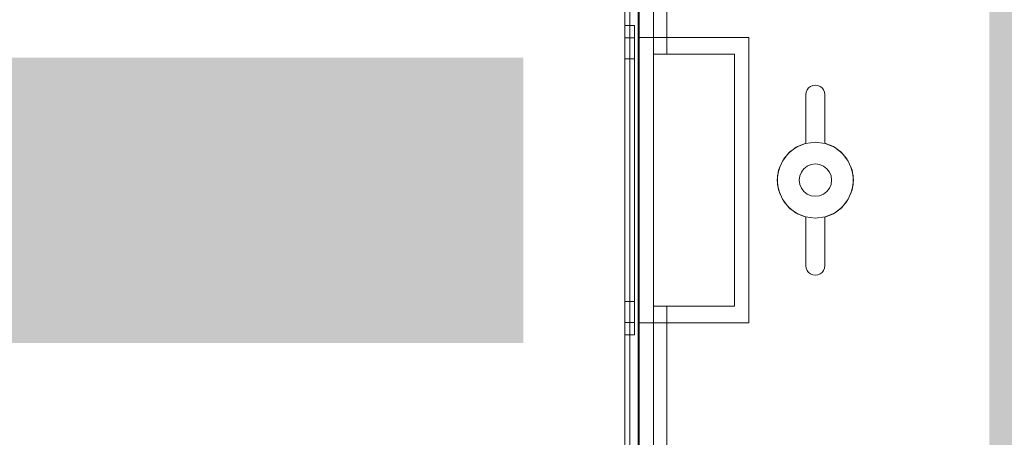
# Model space of a CAD drawing. Extents: x -620 to 300, y 62 to 1112.
# Tile 131 of 235: x 37.346 to 39.414, y 365.764 to 366.643. Entities that reach past the tile are written whole.
import ezdxf

# ---------------------------------------------------------------- set-up
doc = ezdxf.new("R2010")
doc.units = 0
doc.layers.get('0').update_dxf_attribs({"lineweight": 13})
doc.layers.add('00_E_ST_Handlaufleuchte_Leerrohre_Terrasse', color=6, linetype='Continuous', lineweight=25, true_color=0xff00ff)
doc.layers.add('iwb_Layout BA_Markierung', color=7, linetype='Continuous', lineweight=9, true_color=0xbadcdc)

# ---------------------------------------------------------------- blocks, each defined once
blk = doc.blocks.new('Polygon-A06CPVDVL0')
at = {"color": 0, "linetype": 'ByBlock', "lineweight": -2, "ltscale": 0.13}
blk.add_solid([(39.4299, 86.6164), (39.2628, 1083.8135), (76.5009, 86.5177), (76.5009, 1083.8135)], dxfattribs=at)
blk = doc.blocks.new('Blockreferenz-A06CPVKYL0')
at = {"color": 9, "linetype": 'ByBlock', "lineweight": -2, "ltscale": 0.13, "true_color": 0xc1c9c4}
for p, q in [((38.6174, 367.9553), (38.6174, 364.6553)), ((38.6174, 364.6553), (38.6174, 367.9553)), ((38.6454, 364.6553), (38.6454, 367.9553)), ((38.6474, 366.6053), (38.6474, 367.9553)), ((38.6174, 367.8453), (38.6174, 366.3053)), ((38.6174, 366.3053), (38.6174, 367.8453)), ((38.6174, 367.8353), (38.6174, 366.3053)), ((38.6174, 364.7753), (38.6174, 367.8353)), ((38.6274, 366.3053), (38.6274, 367.8453)), ((38.6274, 367.8453), (38.6274, 366.3053)), ((38.6274, 366.3053), (38.6274, 367.8353)), ((38.6274, 364.7753), (38.6274, 367.8353)), ((38.6454, 367.7793), (38.6454, 364.8313)), ((38.6774, 364.8313), (38.6774, 367.7793)), ((38.6774, 367.6253), (38.6774, 366.5703)), ((38.7054, 366.6882), (38.7054, 366.5703)), ((38.7054, 366.5703), (38.7054, 366.6882)), ((38.6174, 366.6303), (38.6174, 366.6192)), ((38.6374, 366.6303), (38.6174, 366.6303)), ((38.6174, 366.6192), (38.6174, 366.6303)), ((38.6174, 366.6192), (38.6174, 366.5868)), ((38.6174, 366.5868), (38.6174, 366.6192)), ((38.6374, 366.6192), (38.6374, 366.6303)), ((38.6374, 366.6192), (38.6374, 366.6303)), ((38.6374, 366.5868), (38.6374, 366.6192)), ((38.6374, 366.5868), (38.6374, 366.6192)), ((38.6174, 366.6049), (38.6174, 366.5947)), ((38.6374, 366.6049), (38.6174, 366.6049)), ((38.6174, 366.5947), (38.6174, 366.6049)), ((38.6174, 366.5947), (38.6174, 366.5648)), ((38.6174, 366.5648), (38.6174, 366.5947)), ((38.6374, 366.5947), (38.6374, 366.6049)), ((38.6374, 366.5947), (38.6374, 366.6049)), ((38.6374, 366.5648), (38.6374, 366.5947)), ((38.6374, 366.5648), (38.6374, 366.5947)), ((38.6474, 366.6053), (38.7624, 366.6053)), ((38.6474, 366.3053), (38.6474, 366.6053)), ((38.6474, 366.6053), (38.6474, 366.6053)), ((38.6474, 366.6053), (38.7624, 366.6053)), ((38.6474, 366.3053), (38.6474, 366.6053)), ((38.7624, 366.6053), (38.8774, 366.6053)), ((38.7624, 366.6053), (38.8774, 366.6053)), ((38.8774, 366.6053), (38.8774, 366.3053)), ((38.8774, 366.6053), (38.8774, 366.6053)), ((38.8774, 366.6053), (38.8774, 366.3053)), ((38.6174, 366.5868), (38.6174, 366.5351)), ((38.6174, 366.5351), (38.6174, 366.5868)), ((38.6374, 366.5351), (38.6374, 366.5868)), ((38.6374, 366.5351), (38.6374, 366.5868)), ((38.6774, 366.5703), (38.6774, 366.0403)), ((38.7054, 366.5703), (38.6774, 366.5703)), ((38.6774, 366.5703), (38.7054, 366.5703)), ((38.6774, 366.5703), (38.6774, 366.5703)), ((38.7054, 366.5703), (38.8474, 366.5703)), ((38.7624, 366.5703), (38.7054, 366.5703)), ((38.7054, 366.5703), (38.7054, 366.5703)), ((38.8474, 366.5703), (38.7624, 366.5703)), ((38.8474, 366.5703), (38.8474, 366.0403)), ((38.8474, 366.0403), (38.8474, 366.5703)), ((38.8474, 366.5703), (38.8474, 366.5703)), ((38.6174, 366.5648), (38.6174, 366.5171)), ((38.6174, 366.5171), (38.6174, 366.5648)), ((38.6174, 366.5603), (38.6174, 366.5516)), ((38.6374, 366.5603), (38.6174, 366.5603)), ((38.6174, 366.5516), (38.6174, 366.5603)), ((38.6174, 366.5516), (38.6174, 366.5261)), ((38.6174, 366.5261), (38.6174, 366.5516)), ((38.6374, 366.5171), (38.6374, 366.5648)), ((38.6374, 366.5171), (38.6374, 366.5648)), ((38.6374, 366.5516), (38.6374, 366.5603)), ((38.6374, 366.5516), (38.6374, 366.5603)), ((38.6374, 366.5261), (38.6374, 366.5516)), ((38.6374, 366.5261), (38.6374, 366.5516)), ((38.6174, 366.5351), (38.6174, 366.4678)), ((38.6174, 366.4678), (38.6174, 366.5351)), ((38.6374, 366.4678), (38.6374, 366.5351)), ((38.6374, 366.4678), (38.6374, 366.5351)), ((38.6174, 366.5261), (38.6174, 366.4856)), ((38.6174, 366.4856), (38.6174, 366.5261)), ((38.6174, 366.5171), (38.6174, 366.4551)), ((38.6174, 366.4551), (38.6174, 366.5171)), ((38.6374, 366.4856), (38.6374, 366.5261)), ((38.6374, 366.4856), (38.6374, 366.5261)), ((38.6374, 366.4551), (38.6374, 366.5171)), ((38.6374, 366.4551), (38.6374, 366.5171)), ((38.6174, 366.4856), (38.6174, 366.4328)), ((38.6174, 366.4328), (38.6174, 366.4856)), ((38.6374, 366.4328), (38.6374, 366.4856)), ((38.6374, 366.4328), (38.6374, 366.4856)), ((38.9974, 366.4853), (38.9981, 366.4905)), ((38.9981, 366.4905), (38.9974, 366.4853)), ((38.9981, 366.4905), (39.0001, 366.4953)), ((39.0001, 366.4953), (38.9981, 366.4905)), ((39.0001, 366.4953), (39.0033, 366.4994)), ((39.0033, 366.4994), (39.0001, 366.4953)), ((39.0033, 366.4994), (39.0074, 366.5026)), ((39.0074, 366.5026), (39.0033, 366.4994)), ((39.0074, 366.5026), (39.0122, 366.5046)), ((39.0122, 366.5046), (39.0074, 366.5026)), ((39.0122, 366.5046), (39.0174, 366.5053)), ((39.0174, 366.5053), (39.0122, 366.5046)), ((39.0174, 366.5053), (39.0226, 366.5046)), ((39.0226, 366.5046), (39.0174, 366.5053)), ((39.0226, 366.5046), (39.0274, 366.5026)), ((39.0274, 366.5026), (39.0226, 366.5046)), ((39.0274, 366.5026), (39.0316, 366.4994)), ((39.0316, 366.4994), (39.0274, 366.5026)), ((39.0316, 366.4994), (39.0347, 366.4953)), ((39.0347, 366.4953), (39.0316, 366.4994)), ((39.0347, 366.4953), (39.0367, 366.4905)), ((39.0367, 366.4905), (39.0347, 366.4953)), ((39.0367, 366.4905), (39.0374, 366.4853)), ((39.0374, 366.4853), (39.0367, 366.4905)), ((38.6174, 366.4678), (38.6174, 366.3894)), ((38.6174, 366.3894), (38.6174, 366.4678)), ((38.6374, 366.3894), (38.6374, 366.4678)), ((38.6374, 366.3894), (38.6374, 366.4678)), ((38.9974, 366.3828), (38.9974, 366.4853)), ((38.9974, 366.4853), (38.9974, 366.3828)), ((38.9974, 366.4853), (38.9974, 366.4853)), ((39.0374, 366.4853), (39.0374, 366.3828)), ((39.0374, 366.3828), (39.0374, 366.4853)), ((39.0374, 366.4853), (39.0374, 366.4853)), ((38.6174, 366.4551), (38.6174, 366.3828)), ((38.6174, 366.3828), (38.6174, 366.4551)), ((38.6374, 366.3828), (38.6374, 366.4551)), ((38.6374, 366.3828), (38.6374, 366.4551)), ((38.6174, 366.4328), (38.6174, 366.3713)), ((38.6174, 366.3713), (38.6174, 366.4328)), ((38.6374, 366.3713), (38.6374, 366.4328)), ((38.6374, 366.3713), (38.6374, 366.4328)), ((38.6174, 366.3894), (38.6174, 366.3053)), ((38.6174, 366.3053), (38.6174, 366.3894)), ((38.6174, 366.3828), (38.6174, 366.3053)), ((38.6174, 366.3053), (38.6174, 366.3828)), ((38.6374, 366.3053), (38.6374, 366.3894)), ((38.6374, 366.3053), (38.6374, 366.3894)), ((38.6374, 366.3053), (38.6374, 366.3828)), ((38.6374, 366.3053), (38.6374, 366.3828)), ((38.9967, 366.3826), (38.9774, 366.3746)), ((38.9967, 366.3826), (38.9774, 366.3746)), ((38.9796, 366.3758), (38.9974, 366.3828)), ((38.9974, 366.3828), (38.9796, 366.3758)), ((39.0174, 366.3853), (38.9967, 366.3826)), ((39.0174, 366.3853), (38.9967, 366.3826)), ((38.9974, 366.3828), (38.9974, 366.3828)), ((39.0381, 366.3826), (39.0174, 366.3853)), ((39.0381, 366.3826), (39.0174, 366.3853)), ((39.0374, 366.3828), (39.0552, 366.3758)), ((39.0552, 366.3758), (39.0374, 366.3828)), ((39.0374, 366.3828), (39.0374, 366.3828)), ((39.0574, 366.3746), (39.0381, 366.3826)), ((39.0574, 366.3746), (39.0381, 366.3826)), ((38.6174, 366.3713), (38.6174, 366.3053)), ((38.6174, 366.3053), (38.6174, 366.3713)), ((38.6374, 366.3053), (38.6374, 366.3713)), ((38.6374, 366.3053), (38.6374, 366.3713)), ((38.9609, 366.3619), (38.9481, 366.3453)), ((38.9609, 366.3619), (38.9481, 366.3453)), ((38.9514, 366.3504), (38.964, 366.3648)), ((38.964, 366.3648), (38.9514, 366.3504)), ((38.9774, 366.3746), (38.9609, 366.3619)), ((38.9774, 366.3746), (38.9609, 366.3619)), ((38.964, 366.3648), (38.9796, 366.3758)), ((38.9796, 366.3758), (38.964, 366.3648)), ((39.0552, 366.3758), (39.0709, 366.3648)), ((39.0709, 366.3648), (39.0552, 366.3758)), ((39.074, 366.3619), (39.0574, 366.3746)), ((39.074, 366.3619), (39.0574, 366.3746)), ((39.0709, 366.3648), (39.0835, 366.3504)), ((39.0835, 366.3504), (39.0709, 366.3648)), ((39.0867, 366.3453), (39.074, 366.3619)), ((39.0867, 366.3453), (39.074, 366.3619)), ((38.9481, 366.3453), (38.9401, 366.326)), ((38.9481, 366.3453), (38.9401, 366.326)), ((38.9425, 366.3334), (38.9514, 366.3504)), ((38.9514, 366.3504), (38.9425, 366.3334)), ((39.0835, 366.3504), (39.0923, 366.3334)), ((39.0923, 366.3334), (39.0835, 366.3504)), ((39.0947, 366.326), (39.0867, 366.3453)), ((39.0947, 366.326), (39.0867, 366.3453)), ((38.9401, 366.326), (38.9374, 366.3053)), ((38.9401, 366.326), (38.9374, 366.3053)), ((38.938, 366.3149), (38.9425, 366.3334)), ((38.9425, 366.3334), (38.938, 366.3149)), ((38.988, 366.3223), (38.9846, 366.3141)), ((38.9846, 366.3141), (38.988, 366.3223)), ((38.9934, 366.3293), (38.988, 366.3223)), ((38.988, 366.3223), (38.9934, 366.3293)), ((39.0004, 366.3347), (38.9934, 366.3293)), ((38.9934, 366.3293), (39.0004, 366.3347)), ((39.0086, 366.3381), (39.0004, 366.3347)), ((39.0004, 366.3347), (39.0086, 366.3381)), ((39.0174, 366.3393), (39.0086, 366.3381)), ((39.0086, 366.3381), (39.0174, 366.3393)), ((39.0262, 366.3381), (39.0174, 366.3393)), ((39.0174, 366.3393), (39.0262, 366.3381)), ((39.0344, 366.3347), (39.0262, 366.3381)), ((39.0262, 366.3381), (39.0344, 366.3347)), ((39.0415, 366.3293), (39.0344, 366.3347)), ((39.0344, 366.3347), (39.0415, 366.3293)), ((39.0469, 366.3223), (39.0415, 366.3293)), ((39.0415, 366.3293), (39.0469, 366.3223)), ((39.0503, 366.3141), (39.0469, 366.3223)), ((39.0469, 366.3223), (39.0503, 366.3141)), ((39.0923, 366.3334), (39.0968, 366.3149)), ((39.0968, 366.3149), (39.0923, 366.3334)), ((39.0974, 366.3053), (39.0947, 366.326)), ((39.0974, 366.3053), (39.0947, 366.326)), ((38.6174, 366.3053), (38.6174, 364.7753)), ((38.6174, 366.3053), (38.6174, 364.7653)), ((38.6174, 366.3053), (38.6174, 366.2393)), ((38.6174, 366.3053), (38.6174, 366.2278)), ((38.6174, 366.3053), (38.6174, 366.2212)), ((38.6174, 364.7653), (38.6174, 366.3053)), ((38.6174, 366.2393), (38.6174, 366.3053)), ((38.6174, 366.2278), (38.6174, 366.3053)), ((38.6174, 366.2212), (38.6174, 366.3053)), ((38.6274, 364.7753), (38.6274, 366.3053)), ((38.6274, 364.7653), (38.6274, 366.3053)), ((38.6274, 366.3053), (38.6274, 364.7653)), ((38.6374, 366.2393), (38.6374, 366.3053)), ((38.6374, 366.2278), (38.6374, 366.3053)), ((38.6374, 366.2212), (38.6374, 366.3053)), ((38.6374, 366.2393), (38.6374, 366.3053)), ((38.6374, 366.2278), (38.6374, 366.3053)), ((38.6374, 366.2212), (38.6374, 366.3053)), ((38.6474, 366.0053), (38.6474, 366.3053)), ((38.6474, 366.0053), (38.6474, 366.3053)), ((38.8774, 366.3053), (38.8774, 366.0053)), ((38.8774, 366.3053), (38.8774, 366.0053)), ((38.9374, 366.3053), (38.9401, 366.2846)), ((38.9374, 366.3053), (38.9401, 366.2846)), ((38.938, 366.2957), (38.938, 366.3149)), ((38.938, 366.3149), (38.938, 366.2957)), ((38.9846, 366.3141), (38.9834, 366.3053)), ((38.9834, 366.3053), (38.9846, 366.3141)), ((38.9834, 366.3053), (38.9846, 366.2965)), ((38.9846, 366.2965), (38.9834, 366.3053)), ((39.0514, 366.3053), (39.0503, 366.3141)), ((39.0503, 366.3141), (39.0514, 366.3053)), ((39.0503, 366.2965), (39.0514, 366.3053)), ((39.0514, 366.3053), (39.0503, 366.2965)), ((39.0947, 366.2846), (39.0974, 366.3053)), ((39.0947, 366.2846), (39.0974, 366.3053)), ((39.0968, 366.3149), (39.0968, 366.2957)), ((39.0968, 366.2957), (39.0968, 366.3149)), ((38.9425, 366.2772), (38.938, 366.2957)), ((38.938, 366.2957), (38.9425, 366.2772)), ((38.9401, 366.2846), (38.9481, 366.2653)), ((38.9401, 366.2846), (38.9481, 366.2653)), ((38.9846, 366.2965), (38.988, 366.2883)), ((38.988, 366.2883), (38.9846, 366.2965)), ((38.988, 366.2883), (38.9934, 366.2813)), ((38.9934, 366.2813), (38.988, 366.2883)), ((38.9934, 366.2813), (39.0004, 366.2759)), ((39.0004, 366.2759), (38.9934, 366.2813)), ((39.0344, 366.2759), (39.0415, 366.2813)), ((39.0415, 366.2813), (39.0344, 366.2759)), ((39.0415, 366.2813), (39.0469, 366.2883)), ((39.0469, 366.2883), (39.0415, 366.2813)), ((39.0469, 366.2883), (39.0503, 366.2965)), ((39.0503, 366.2965), (39.0469, 366.2883)), ((39.0867, 366.2653), (39.0947, 366.2846)), ((39.0867, 366.2653), (39.0947, 366.2846)), ((39.0968, 366.2957), (39.0923, 366.2772)), ((39.0923, 366.2772), (39.0968, 366.2957)), ((38.9514, 366.2602), (38.9425, 366.2772)), ((38.9425, 366.2772), (38.9514, 366.2602)), ((38.9481, 366.2653), (38.9609, 366.2487)), ((38.9481, 366.2653), (38.9609, 366.2487)), ((38.964, 366.2458), (38.9514, 366.2602)), ((38.9514, 366.2602), (38.964, 366.2458)), ((39.0004, 366.2759), (39.0086, 366.2725)), ((39.0086, 366.2725), (39.0004, 366.2759)), ((39.0086, 366.2725), (39.0174, 366.2713)), ((39.0174, 366.2713), (39.0086, 366.2725)), ((39.0174, 366.2713), (39.0262, 366.2725)), ((39.0262, 366.2725), (39.0174, 366.2713)), ((39.0262, 366.2725), (39.0344, 366.2759)), ((39.0344, 366.2759), (39.0262, 366.2725)), ((39.0835, 366.2602), (39.0709, 366.2458)), ((39.0709, 366.2458), (39.0835, 366.2602)), ((39.074, 366.2487), (39.0867, 366.2653)), ((39.074, 366.2487), (39.0867, 366.2653)), ((39.0923, 366.2772), (39.0835, 366.2602)), ((39.0835, 366.2602), (39.0923, 366.2772)), ((38.6174, 366.2393), (38.6174, 366.1778)), ((38.6174, 366.1778), (38.6174, 366.2393)), ((38.6374, 366.1778), (38.6374, 366.2393)), ((38.6374, 366.1778), (38.6374, 366.2393)), ((38.9609, 366.2487), (38.9774, 366.236)), ((38.9609, 366.2487), (38.9774, 366.236)), ((38.9796, 366.2348), (38.964, 366.2458)), ((38.964, 366.2458), (38.9796, 366.2348)), ((39.0709, 366.2458), (39.0552, 366.2348)), ((39.0552, 366.2348), (39.0709, 366.2458)), ((39.0574, 366.236), (39.074, 366.2487)), ((39.0574, 366.236), (39.074, 366.2487)), ((38.6174, 366.2278), (38.6174, 366.1555)), ((38.6174, 366.1555), (38.6174, 366.2278)), ((38.6174, 366.2212), (38.6174, 366.1428)), ((38.6174, 366.1428), (38.6174, 366.2212)), ((38.6374, 366.1555), (38.6374, 366.2278)), ((38.6374, 366.1555), (38.6374, 366.2278)), ((38.6374, 366.1428), (38.6374, 366.2212)), ((38.6374, 366.1428), (38.6374, 366.2212)), ((38.9774, 366.236), (38.9967, 366.228)), ((38.9774, 366.236), (38.9967, 366.228)), ((38.9974, 366.2278), (38.9796, 366.2348)), ((38.9796, 366.2348), (38.9974, 366.2278)), ((38.9967, 366.228), (39.0174, 366.2253)), ((38.9967, 366.228), (39.0174, 366.2253)), ((38.9974, 366.1253), (38.9974, 366.2278)), ((38.9974, 366.2278), (38.9974, 366.1253)), ((38.9974, 366.2278), (38.9974, 366.2278)), ((39.0174, 366.2253), (39.0381, 366.228)), ((39.0174, 366.2253), (39.0381, 366.228)), ((39.0552, 366.2348), (39.0374, 366.2278)), ((39.0374, 366.2278), (39.0552, 366.2348)), ((39.0374, 366.2278), (39.0374, 366.1253)), ((39.0374, 366.1253), (39.0374, 366.2278)), ((39.0374, 366.2278), (39.0374, 366.2278)), ((39.0381, 366.228), (39.0574, 366.236)), ((39.0381, 366.228), (39.0574, 366.236)), ((38.6174, 366.1778), (38.6174, 366.125)), ((38.6174, 366.125), (38.6174, 366.1778)), ((38.6374, 366.125), (38.6374, 366.1778)), ((38.6374, 366.125), (38.6374, 366.1778)), ((38.6174, 366.1555), (38.6174, 366.0934)), ((38.6174, 366.0934), (38.6174, 366.1555)), ((38.6374, 366.0934), (38.6374, 366.1555)), ((38.6374, 366.0934), (38.6374, 366.1555)), ((38.6174, 366.1428), (38.6174, 366.0755)), ((38.6174, 366.0755), (38.6174, 366.1428)), ((38.6374, 366.0755), (38.6374, 366.1428)), ((38.6374, 366.0755), (38.6374, 366.1428)), ((38.6174, 366.125), (38.6174, 366.0845)), ((38.6174, 366.0845), (38.6174, 366.125)), ((38.6374, 366.0845), (38.6374, 366.125)), ((38.6374, 366.0845), (38.6374, 366.125)), ((38.9981, 366.1201), (38.9974, 366.1253)), ((38.9974, 366.1253), (38.9981, 366.1201)), ((38.9974, 366.1253), (38.9974, 366.1253)), ((39.0001, 366.1153), (38.9981, 366.1201)), ((38.9981, 366.1201), (39.0001, 366.1153)), ((39.0033, 366.1112), (39.0001, 366.1153)), ((39.0001, 366.1153), (39.0033, 366.1112)), ((39.0347, 366.1153), (39.0316, 366.1112)), ((39.0316, 366.1112), (39.0347, 366.1153)), ((39.0367, 366.1201), (39.0347, 366.1153)), ((39.0347, 366.1153), (39.0367, 366.1201)), ((39.0374, 366.1253), (39.0367, 366.1201)), ((39.0367, 366.1201), (39.0374, 366.1253)), ((39.0374, 366.1253), (39.0374, 366.1253)), ((38.6174, 366.0934), (38.6174, 366.0458)), ((38.6174, 366.0458), (38.6174, 366.0934)), ((38.6374, 366.0458), (38.6374, 366.0934)), ((38.6374, 366.0458), (38.6374, 366.0934)), ((39.0074, 366.108), (39.0033, 366.1112)), ((39.0033, 366.1112), (39.0074, 366.108)), ((39.0122, 366.106), (39.0074, 366.108)), ((39.0074, 366.108), (39.0122, 366.106)), ((39.0174, 366.1053), (39.0122, 366.106)), ((39.0122, 366.106), (39.0174, 366.1053)), ((39.0226, 366.106), (39.0174, 366.1053)), ((39.0174, 366.1053), (39.0226, 366.106)), ((39.0274, 366.108), (39.0226, 366.106)), ((39.0226, 366.106), (39.0274, 366.108)), ((39.0316, 366.1112), (39.0274, 366.108)), ((39.0274, 366.108), (39.0316, 366.1112)), ((38.6174, 366.0845), (38.6174, 366.059)), ((38.6174, 366.059), (38.6174, 366.0845)), ((38.6174, 366.0755), (38.6174, 366.0238)), ((38.6174, 366.0238), (38.6174, 366.0755)), ((38.6374, 366.059), (38.6374, 366.0845)), ((38.6374, 366.059), (38.6374, 366.0845)), ((38.6374, 366.0238), (38.6374, 366.0755)), ((38.6374, 366.0238), (38.6374, 366.0755)), ((38.6174, 366.059), (38.6174, 366.0503)), ((38.6174, 366.0503), (38.6174, 366.059)), ((38.6374, 366.0503), (38.6374, 366.059)), ((38.6374, 366.0503), (38.6374, 366.059)), ((38.6174, 366.0503), (38.6374, 366.0503)), ((38.6174, 366.0458), (38.6174, 366.0159)), ((38.6174, 366.0159), (38.6174, 366.0458)), ((38.6374, 366.0159), (38.6374, 366.0458)), ((38.6374, 366.0159), (38.6374, 366.0458)), ((38.6774, 366.0403), (38.7054, 366.0403)), ((38.7054, 366.0403), (38.6774, 366.0403)), ((38.6774, 366.0403), (38.6774, 364.9853)), ((38.6774, 366.0403), (38.6774, 366.0403)), ((38.8474, 366.0403), (38.7054, 366.0403)), ((38.7054, 366.0403), (38.7054, 365.007)), ((38.7054, 366.0403), (38.7624, 366.0403)), ((38.7054, 364.9853), (38.7054, 366.0403)), ((38.7054, 366.0403), (38.7054, 366.0403)), ((38.7624, 366.0403), (38.8474, 366.0403)), ((38.8474, 366.0403), (38.8474, 366.0403)), ((38.6174, 366.0238), (38.6174, 365.9914)), ((38.6174, 365.9914), (38.6174, 366.0238)), ((38.6174, 366.0159), (38.6174, 366.0057)), ((38.6174, 366.0057), (38.6174, 366.0159)), ((38.6374, 365.9914), (38.6374, 366.0238)), ((38.6374, 365.9914), (38.6374, 366.0238)), ((38.6374, 366.0057), (38.6374, 366.0159)), ((38.6374, 366.0057), (38.6374, 366.0159)), ((38.6174, 366.0057), (38.6374, 366.0057)), ((38.6174, 365.9914), (38.6174, 365.9803)), ((38.6174, 365.9803), (38.6174, 365.9914)), ((38.6374, 365.9803), (38.6374, 365.9914)), ((38.6374, 365.9803), (38.6374, 365.9914)), ((38.7624, 366.0053), (38.6474, 366.0053)), ((38.6474, 366.0053), (38.6474, 366.0053)), ((38.7624, 366.0053), (38.6474, 366.0053)), ((38.6474, 364.6553), (38.6474, 366.0053)), ((38.8774, 366.0053), (38.7624, 366.0053)), ((38.8774, 366.0053), (38.7624, 366.0053)), ((38.8774, 366.0053), (38.8774, 366.0053)), ((38.6174, 365.9803), (38.6374, 365.9803))]:
    blk.add_line(p, q, dxfattribs=at)
blk = doc.blocks.new('Polylinie-A06CPVL4L0')
at = {"color": 0, "linetype": 'ByBlock', "lineweight": -2, "ltscale": 0.25}
blk.add_solid([(38.4039, 366.563), (38.4039, 365.963), (36.9021, 366.563), (36.3021, 365.963)], dxfattribs=at)

msp = doc.modelspace()

# ---------------------------------------------------------------- block references
at = {"ltscale": 0.13}
msp.add_blockref('Blockreferenz-A06CPVKYL0', (0, 0), dxfattribs=at)
at = {"layer": '00_E_ST_Handlaufleuchte_Leerrohre_Terrasse', "color": 6, "ltscale": 0.25, "true_color": 0xff00ff}
msp.add_blockref('Polylinie-A06CPVL4L0', (0, 0), dxfattribs=at)
at = {"layer": 'iwb_Layout BA_Markierung', "ltscale": 0.13}
msp.add_blockref('Polygon-A06CPVDVL0', (0, 0), dxfattribs=at)

doc.saveas('drawing.dxf')
